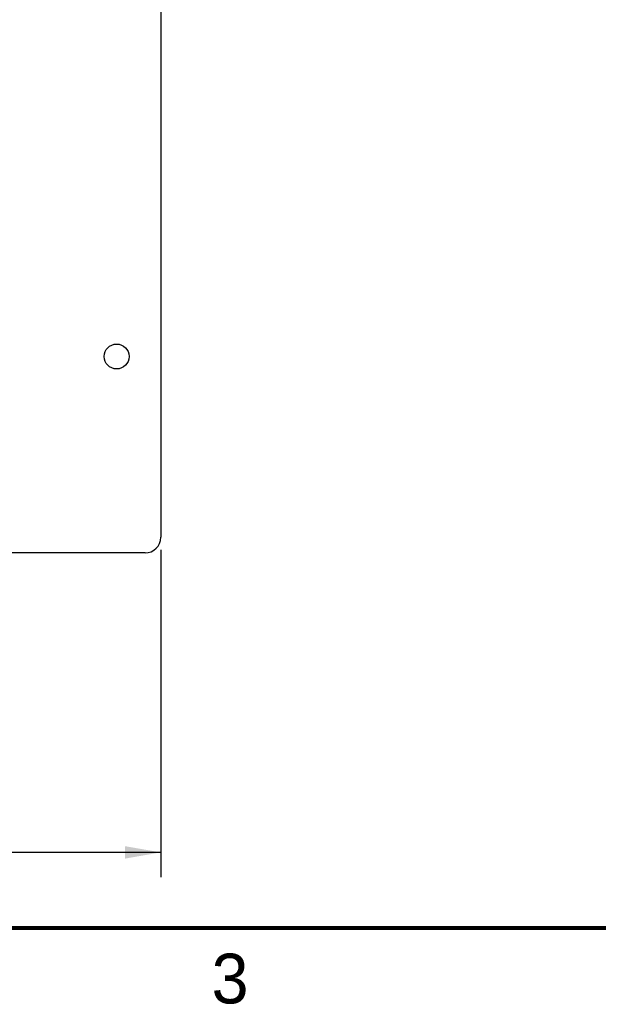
# Model space of a CAD drawing. Header units: inches. Extents: x 0 to 34, y 0 to 22.
# Tile 15 of 39: x 22.3 to 25.2, y 0.1 to 5.1. Entities that reach past the tile are written whole.
import ezdxf

# ---------------------------------------------------------------- set-up
doc = ezdxf.new("R2010")
doc.units = ezdxf.units.IN
doc.header["$LTSCALE"] = 1.87
doc.header["$MEASUREMENT"] = 0
doc.layers.get('0').update_dxf_attribs({"linetype": 'CONTINUOUS'})
doc.layers.add('DIMENSIONS', color=7, linetype='CONTINUOUS')
doc.styles.get("Standard").update_dxf_attribs({"font": 'txt', "width": 0.8})
doc.styles.add('TEXTSTYLE_2', font='txt')
doc.dimstyles.new('DIMSTYLE_1', dxfattribs={"dimtxt": 0.125, "dimasz": 0.18, "dimexe": 0.18, "dimexo": 0.0625, "dimgap": 0.09, "dimtad": 0, "dimtih": 1, "dimtoh": 1, "dimdec": 3, "dimzin": 4, "dimdsep": 46, "dimtxsty": 'STANDARD', "dimblk": '_FILLED', "dimblk1": '_FILLED', "dimblk2": '_FILLED', "dimcen": 0.09, "dimadec": 0, "dimazin": 0, "dimtp": 0.01, "dimtm": 0.01, "dimtfac": 1, "dimtdec": 3, "dimtofl": 0, "dimtmove": 0, "dimatfit": 3, "dimldrblk": '_FILLED', "dimfxl": 1, "dimtolj": 1, "dimtzin": 4, "dimarcsym": 0})

# ---------------------------------------------------------------- blocks, each defined once
blk = doc.blocks.new('_FILLED')
at = {"color": 0, "linetype": 'BYBLOCK'}
blk.add_solid([(0, 0), (-1, 0.174), (-1, -0.174)], dxfattribs=at)
blk = doc.blocks.new('*D2')
at = {"layer": 'DIMENSIONS', "color": 2, "linetype": 'CONTINUOUS'}
for p, q in [((13.1577, 2.4011), (13.1577, 0.755)), ((23.0002, 2.4011), (23.0002, 0.755)), ((13.1577, 0.88), (17.454, 0.88)), ((23.0002, 0.88), (18.704, 0.88))]:
    blk.add_line(p, q, dxfattribs=at)
at = {"layer": 'DIMENSIONS', "color": 2, "linetype": 'CONTINUOUS', "xscale": 0.18, "yscale": 0.18, "zscale": 0.18, "rotation": 180}
blk.add_blockref('_FILLED', (13.1577, 0.88), dxfattribs=at)
at = {"layer": 'DIMENSIONS', "color": 2, "linetype": 'CONTINUOUS', "xscale": 0.18, "yscale": 0.18, "zscale": 0.18}
blk.add_blockref('_FILLED', (23.0002, 0.88), dxfattribs=at)
at = {"layer": 'DIMENSIONS', "color": 2, "linetype": 'CONTINUOUS', "insert": (18.079, 0.9425), "char_height": 0.125, "width": 1.125, "attachment_point": 2, "line_spacing_factor": 0.9}
blk.add_mtext('9.843{\\Ftxt.shx;\\W1.000000;\\H0.125000; }[250]', dxfattribs=at)

msp = doc.modelspace()

# ---------------------------------------------------------------- linework, layer by layer
at = {"color": 7, "linetype": 'CONTINUOUS'}
for p, q in [((23.0002, 8.2392), (23.0002, 2.4636)), ((22.9215, 2.3848), (13.2364, 2.3848))]:
    msp.add_line(p, q, dxfattribs=at)
at = {"color": 7, "linetype": 'CONTINUOUS', "const_width": 0.02}
msp.add_lwpolyline([(0.5, 0.5), (33.5, 0.5)], dxfattribs=at)
at = {"color": 7, "linetype": 'CONTINUOUS'}
msp.add_circle((22.7784, 3.3719), 0.0625, dxfattribs=at)
msp.add_arc((22.9215, 2.4636), 0.0787, 270, 360, dxfattribs=at)

# ---------------------------------------------------------------- texts
at = {"color": 2, "linetype": 'CONTINUOUS', "insert": (23.2555, 0.371), "char_height": 0.25, "width": 0.25, "attachment_point": 1, "line_spacing_factor": 0.9, "style": 'TEXTSTYLE_2'}
msp.add_mtext('3', dxfattribs=at)

# ---------------------------------------------------------------- dimensions: what is measured, and where the dimension line sits
at = {"layer": 'DIMENSIONS', "color": 2, "linetype": 'CONTINUOUS'}
dim = msp.add_linear_dim(base=(23.00021, 0.88001), p1=(13.15769, 2.40106), p2=(23.00021, 2.40106), dimstyle='DIMSTYLE_1', dxfattribs=at)
dim.commit()
dim.dimension.update_dxf_attribs({"geometry": '*D2', "text_midpoint": (17.92895, 0.88001), "dimtype": 160})

doc.saveas('drawing.dxf')
